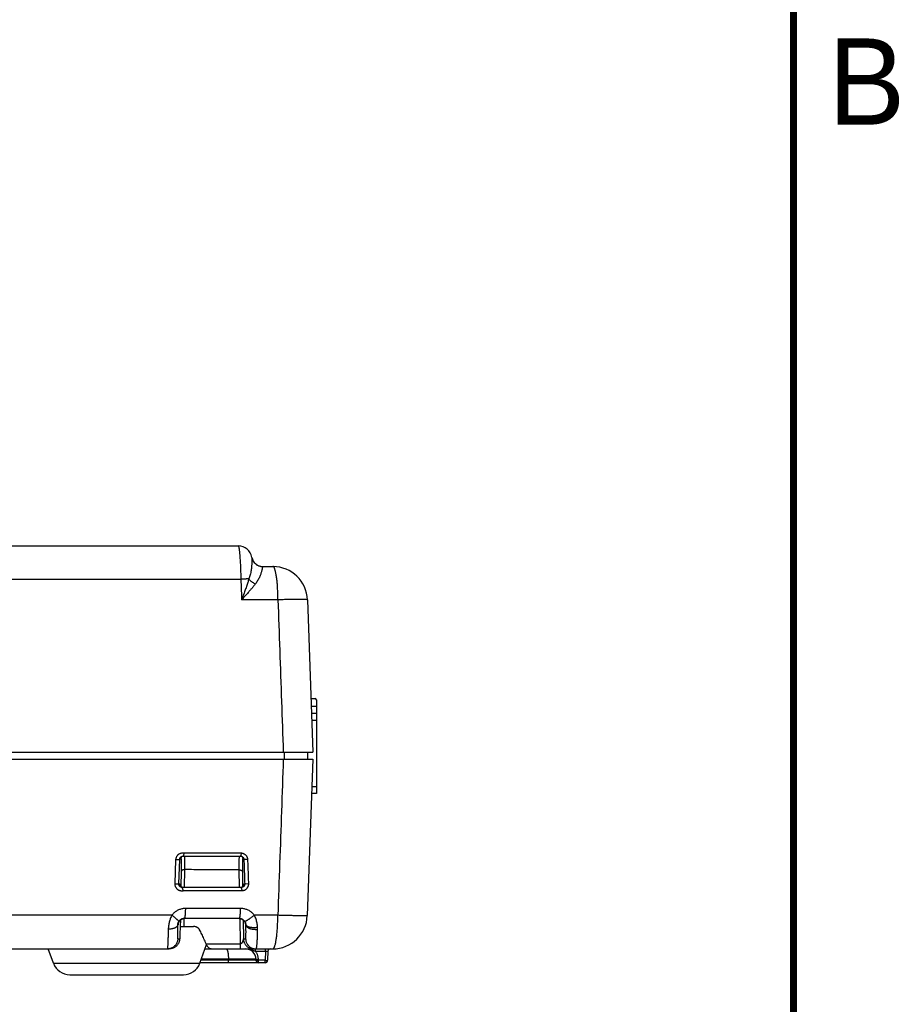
# Model space of a CAD drawing. Header units: inches. Extents: x 0 to 34, y 0 to 22.
# Tile 26 of 28: x 31.3 to 33.8, y 5.6 to 8.4. Entities that reach past the tile are written whole.
import ezdxf

# ---------------------------------------------------------------- set-up
doc = ezdxf.new("R2010")
doc.units = ezdxf.units.IN
doc.header["$LTSCALE"] = 1.87
doc.header["$MEASUREMENT"] = 0
doc.layers.get('0').update_dxf_attribs({"linetype": 'CONTINUOUS'})
doc.styles.get("Standard").update_dxf_attribs({"font": 'txt', "width": 0.8})

msp = doc.modelspace()

# ---------------------------------------------------------------- linework, layer by layer
at = {"color": 7, "linetype": 'CONTINUOUS'}
for p, q in [((28.6435, 6.9141), (31.8921, 6.9141)), ((31.9631, 6.8541), (31.9924, 6.8541)), ((28.636, 6.8176), (31.8996, 6.8176)), ((32.0071, 6.7576), (31.9017, 6.7576)), ((32.0924, 6.7576), (32.1078, 6.3161)), ((32.1024, 6.4717), (32.1144, 6.4717)), ((32.1183, 6.4481), (32.1032, 6.4481)), ((32.1183, 6.4677), (32.1183, 6.1961)), ((32.1183, 6.4284), (32.1039, 6.4284)), ((32.1046, 6.4087), (32.1183, 6.4087)), ((30.5379, 6.3161), (32.1078, 6.3161)), ((32.0246, 6.3161), (32.0246, 6.2961)), ((32.0928, 6.3161), (32.0928, 6.2961)), ((30.5048, 6.2961), (32.1078, 6.2961)), ((32.1078, 6.2961), (32.092, 5.8426)), ((32.1183, 6.1961), (32.1043, 6.1961)), ((32.1183, 6.2158), (32.105, 6.2158)), ((31.7356, 6.0241), (31.7325, 6.015)), ((31.7356, 6.0241), (31.9019, 6.0241)), ((31.9019, 6.0241), (31.8984, 6.015)), ((31.7092, 5.9342), (31.7116, 6.005)), ((31.7116, 6.005), (31.7224, 6.0053)), ((31.72, 5.9344), (31.7224, 6.0053)), ((31.7264, 6.0091), (31.7224, 6.0053)), ((31.7325, 6.015), (31.8984, 6.015)), ((31.9083, 6.0054), (31.9052, 6.0084)), ((31.9191, 6.005), (31.9083, 6.0054)), ((31.7268, 5.9261), (31.7275, 5.9711)), ((31.7367, 5.9241), (31.7374, 5.9758)), ((31.8942, 5.9751), (31.8949, 5.9241)), ((31.9041, 5.9704), (31.9048, 5.9261)), ((31.7092, 5.9342), (31.72, 5.9344)), ((31.72, 5.9344), (31.7232, 5.9344)), ((31.7232, 5.9344), (31.7232, 5.9338)), ((31.7232, 5.9339), (31.7232, 5.9344)), ((31.9084, 5.9344), (31.9107, 5.9344)), ((31.9084, 5.9344), (31.9084, 5.9339)), ((31.9084, 5.9338), (31.9084, 5.9344)), ((31.9215, 5.9341), (31.9107, 5.9344)), ((31.9008, 5.9241), (31.73, 5.9241)), ((31.7331, 5.9141), (31.73, 5.9241)), ((31.9042, 5.9141), (31.7331, 5.9141)), ((31.9042, 5.9141), (31.9008, 5.9241)), ((31.8989, 5.8633), (31.7398, 5.8633)), ((31.6997, 5.8435), (31.2051, 5.8435)), ((31.7251, 5.8111), (31.7254, 5.8302)), ((31.735, 5.8111), (31.7354, 5.834)), ((31.8947, 5.8341), (31.7361, 5.8341)), ((31.8962, 5.834), (31.8973, 5.7611)), ((31.9062, 5.8302), (31.907, 5.775)), ((32.0066, 5.8435), (31.9386, 5.8435)), ((31.7172, 5.8148), (31.7161, 5.8148)), ((31.7242, 5.8111), (31.7627, 5.8111)), ((31.717, 5.775), (31.7224, 5.775)), ((31.907, 5.775), (31.9134, 5.775)), ((30.5108, 5.7461), (31.6917, 5.7461)), ((31.3569, 5.7043), (31.342, 5.7461)), ((31.7806, 5.7043), (31.8, 5.7584)), ((31.7956, 5.7461), (31.992, 5.7461)), ((31.7988, 5.7611), (31.8973, 5.7611)), ((31.8973, 5.7611), (31.8973, 5.7461)), ((31.9421, 5.7392), (31.9421, 5.7461)), ((31.9421, 5.7392), (31.9707, 5.7392)), ((31.9707, 5.7392), (31.9702, 5.713)), ((31.9707, 5.7392), (31.9707, 5.7461)), ((31.9777, 5.7392), (31.9772, 5.713)), ((31.9434, 5.713), (31.7838, 5.713)), ((31.9433, 5.7166), (31.7851, 5.7166)), ((31.8635, 5.7166), (31.8635, 5.713)), ((31.9434, 5.713), (31.9433, 5.7166)), ((31.9504, 5.713), (31.9503, 5.7166)), ((31.9702, 5.713), (31.9504, 5.713)), ((31.9504, 5.7061), (31.9504, 5.713)), ((31.9702, 5.7061), (31.9702, 5.713)), ((31.3569, 5.7043), (31.7806, 5.7043)), ((31.9702, 5.7061), (31.7813, 5.7061)), ((31.404, 5.6711), (31.7336, 5.6711))]:
    msp.add_line(p, q, dxfattribs=at)
at = {"color": 7, "linetype": 'CONTINUOUS', "const_width": 0.02}
msp.add_lwpolyline([(33.5, 0.5), (33.5, 21.5)], dxfattribs=at)
at = {"color": 7, "linetype": 'CONTINUOUS'}
for points in [[(31.718, 5.819), (31.718, 5.819), (31.718, 5.8191), (31.718, 5.8193), (31.7181, 5.8196), (31.7182, 5.8201), (31.7184, 5.8207), (31.7187, 5.8214), (31.7191, 5.8223), (31.7196, 5.8234), (31.7202, 5.8245), (31.721, 5.8257), (31.7219, 5.8269), (31.7229, 5.828), (31.7241, 5.8291), (31.7254, 5.8302), (31.7269, 5.8312), (31.7284, 5.8321), (31.7302, 5.8328), (31.732, 5.8334), (31.7339, 5.8338), (31.736, 5.8341)], [(31.8947, 5.8341), (31.8956, 5.8341), (31.8975, 5.8338), (31.8994, 5.8334), (31.9012, 5.8329), (31.9029, 5.8322), (31.9045, 5.8313), (31.9059, 5.8304), (31.9072, 5.8294), (31.9084, 5.8283), (31.9095, 5.8272), (31.9104, 5.826)], [(31.9104, 5.826), (31.9112, 5.8249), (31.9118, 5.8238), (31.9123, 5.8227), (31.9128, 5.8218), (31.9131, 5.821), (31.9133, 5.8203), (31.9134, 5.8198), (31.9135, 5.8194), (31.9136, 5.8192), (31.9136, 5.819), (31.9136, 5.819)]]:
    msp.add_lwpolyline(points, dxfattribs=at)
for centre, radius, start, end in [((31.8921, 6.8741), 0.04, 9.4072, 90.0001), ((31.9631, 6.8861), 0.032, 189.8326, 269.9999), ((31.9924, 6.7541), 0.1, 2, 90), ((32.1144, 6.4677), 0.00394, 0, 90), ((31.992, 5.8461), 0.1, 270, 358), ((31.9133, 5.7161), 0.03, 1, 90.0017), ((31.9847, 5.7391), 0.007, 90, 179), ((31.9504, 5.7131), 0.007, 181, 270), ((31.9702, 5.7131), 0.007, 270, 359), ((31.404, 5.7211), 0.05, 199.6538, 270), ((31.7336, 5.7211), 0.05, 270, 340.3462)]:
    msp.add_arc(centre, radius, start, end, dxfattribs=at)
for points, knots in [([(31.8921, 6.9141), (31.8923, 6.9141), (31.8927, 6.9136), (31.8931, 6.9126), (31.8935, 6.911), (31.894, 6.9087), (31.8945, 6.9058), (31.8949, 6.9023), (31.8954, 6.8983), (31.8958, 6.8937), (31.8963, 6.8886), (31.8967, 6.883), (31.8971, 6.877), (31.8975, 6.8705), (31.8979, 6.8637), (31.8983, 6.8565), (31.8986, 6.8491), (31.8989, 6.8414), (31.8991, 6.8336), (31.8994, 6.8256), (31.8995, 6.8203), (31.8996, 6.8176)], [0, 0, 0, 0, 0.005764, 0.016948, 0.034399, 0.058179, 0.088197, 0.124287, 0.166238, 0.213795, 0.266673, 0.324554, 0.387082, 0.453848, 0.524403, 0.598275, 0.674982, 0.754028, 0.834898, 0.917068, 1, 1, 1, 1]), ([(31.9315, 6.8806), (31.9316, 6.8804), (31.9316, 6.8799), (31.9316, 6.8787), (31.9316, 6.877), (31.9316, 6.8746), (31.9316, 6.8717), (31.9315, 6.8681), (31.9313, 6.864), (31.9311, 6.8593), (31.9306, 6.8541), (31.93, 6.8485), (31.9292, 6.8425), (31.9281, 6.8363), (31.9266, 6.8301), (31.9249, 6.8239), (31.9235, 6.82), (31.9228, 6.818)], [0, 0, 0, 0, 0.008787, 0.026891, 0.054388, 0.091349, 0.137856, 0.193864, 0.259109, 0.333193, 0.415491, 0.504994, 0.600486, 0.700056, 0.801452, 0.902374, 1, 1, 1, 1]), ([(31.9315, 6.8806), (31.9317, 6.8795), (31.9322, 6.8773), (31.9333, 6.874), (31.9348, 6.8709), (31.9365, 6.8679), (31.9386, 6.8652), (31.941, 6.8627), (31.9436, 6.8604), (31.9464, 6.8585), (31.9495, 6.8569), (31.9527, 6.8556), (31.956, 6.8546), (31.9594, 6.8541), (31.9617, 6.8539), (31.9628, 6.8539)], [0, 0, 0, 0, 0.076839, 0.153702, 0.230574, 0.307457, 0.384352, 0.461261, 0.538185, 0.615123, 0.692076, 0.769043, 0.846022, 0.92301, 1, 1, 1, 1]), ([(31.9628, 6.8539), (31.9627, 6.8537), (31.9625, 6.8529), (31.9621, 6.8516), (31.9617, 6.8496), (31.9612, 6.8471), (31.9605, 6.844), (31.9596, 6.8404), (31.9585, 6.8365), (31.9571, 6.8322), (31.9554, 6.8276), (31.9534, 6.8229), (31.951, 6.818), (31.9483, 6.8131), (31.9452, 6.8083), (31.943, 6.8052), (31.9418, 6.8036)], [0, 0, 0, 0, 0.015002, 0.040905, 0.077682, 0.125032, 0.182327, 0.248777, 0.323539, 0.405785, 0.494697, 0.589255, 0.688237, 0.79043, 0.894676, 1, 1, 1, 1]), ([(31.9631, 6.8541), (31.963, 6.8541), (31.963, 6.8541), (31.9629, 6.854), (31.9628, 6.8539), (31.9628, 6.8539)], [0, 0, 0, 0, 0.288947, 0.607368, 1, 1, 1, 1]), ([(32.0071, 6.7576), (32.007, 6.7602), (32.007, 6.7654), (32.0068, 6.7732), (32.0065, 6.7809), (32.0062, 6.7883), (32.0058, 6.7956), (32.0053, 6.8026), (32.0047, 6.8093), (32.004, 6.8158), (32.0032, 6.822), (32.0024, 6.8277), (32.0014, 6.833), (32.0005, 6.8378), (31.9994, 6.842), (31.9984, 6.8456), (31.9973, 6.8486), (31.9962, 6.8509), (31.995, 6.8527), (31.9938, 6.8538), (31.9929, 6.8541), (31.9924, 6.8541)], [0, 0, 0, 0, 0.078912, 0.157341, 0.234597, 0.30996, 0.382899, 0.453427, 0.521558, 0.58718, 0.649871, 0.708782, 0.763095, 0.812133, 0.85553, 0.893173, 0.925015, 0.951104, 0.971679, 0.987415, 1, 1, 1, 1]), ([(31.9228, 6.818), (31.9218, 6.818), (31.9199, 6.818), (31.9169, 6.818), (31.9138, 6.8179), (31.9104, 6.8179), (31.9069, 6.8178), (31.9033, 6.8177), (31.9008, 6.8176), (31.8996, 6.8176)], [0, 0, 0, 0, 0.118957, 0.247961, 0.38581, 0.531275, 0.683055, 0.839796, 1, 1, 1, 1]), ([(31.8996, 6.8176), (31.8998, 6.8109), (31.9003, 6.7976), (31.901, 6.7776), (31.9014, 6.7642), (31.9017, 6.7576)], [0, 0, 0, 0, 0.333316, 0.666649, 1, 1, 1, 1]), ([(31.9228, 6.818), (31.9217, 6.8145), (31.9194, 6.8071), (31.9155, 6.7956), (31.9112, 6.7834), (31.9066, 6.7706), (31.9033, 6.762), (31.9017, 6.7576)], [0, 0, 0, 0, 0.173376, 0.362781, 0.566184, 0.7801, 1, 1, 1, 1]), ([(31.9418, 6.8036), (31.94, 6.8014), (31.9364, 6.7968), (31.9304, 6.7897), (31.9239, 6.7822), (31.9168, 6.7742), (31.9094, 6.766), (31.9043, 6.7604), (31.9017, 6.7576)], [0, 0, 0, 0, 0.138021, 0.289893, 0.454188, 0.629184, 0.812106, 1, 1, 1, 1]), ([(31.9228, 6.818), (31.9234, 6.8173), (31.9246, 6.8159), (31.9266, 6.8139), (31.9288, 6.812), (31.9312, 6.8101), (31.9337, 6.8083), (31.9363, 6.8066), (31.939, 6.8051), (31.9409, 6.8041), (31.9418, 6.8037)], [0, 0, 0, 0, 0.113902, 0.232635, 0.355417, 0.481437, 0.609823, 0.739664, 0.870022, 1, 1, 1, 1]), ([(32.0924, 6.7576), (32.0924, 6.7577), (32.0918, 6.7579), (32.091, 6.7581), (32.0893, 6.7582), (32.0872, 6.7584), (32.0844, 6.7585), (32.0811, 6.7586), (32.0772, 6.7587), (32.0728, 6.7587), (32.0679, 6.7587), (32.0625, 6.7587), (32.0567, 6.7586), (32.0505, 6.7586), (32.0439, 6.7585), (32.037, 6.7583), (32.0298, 6.7582), (32.0224, 6.758), (32.0148, 6.7578), (32.0096, 6.7577), (32.0071, 6.7576)], [0, 0, 0, 0, 0.004593, 0.015879, 0.034244, 0.059651, 0.091969, 0.13101, 0.176537, 0.228269, 0.285887, 0.349033, 0.417315, 0.490306, 0.567553, 0.648574, 0.732863, 0.819894, 0.909126, 1, 1, 1, 1]), ([(32.0071, 6.7576), (32.0088, 6.7086), (32.0122, 6.6105), (32.0174, 6.4633), (32.0209, 6.3652), (32.0226, 6.3161)], [0, 0, 0, 0, 0.333049, 0.666382, 1, 1, 1, 1]), ([(32.0226, 6.2961), (32.0208, 6.2458), (32.0173, 6.1452), (32.0119, 5.9943), (32.0084, 5.8937), (32.0066, 5.8435)], [0, 0, 0, 0, 0.333531, 0.666865, 1, 1, 1, 1]), ([(31.7116, 6.005), (31.7116, 6.0059), (31.7118, 6.0075), (31.7124, 6.01), (31.7132, 6.0123), (31.7144, 6.0146), (31.7158, 6.0166), (31.7174, 6.0185), (31.7193, 6.0202), (31.7213, 6.0216), (31.7235, 6.0227), (31.7258, 6.0236), (31.7282, 6.0242), (31.7307, 6.0245), (31.7332, 6.0245), (31.7348, 6.0243), (31.7356, 6.0241)], [0, 0, 0, 0, 0.071953, 0.144127, 0.215959, 0.287928, 0.35985, 0.431278, 0.502768, 0.573978, 0.644718, 0.715657, 0.786501, 0.85728, 0.928572, 1, 1, 1, 1]), ([(31.9019, 6.0241), (31.9027, 6.024), (31.9043, 6.0236), (31.9065, 6.0229), (31.9086, 6.022), (31.9106, 6.0208), (31.9124, 6.0194), (31.9141, 6.0177), (31.9155, 6.0159), (31.9167, 6.0138), (31.9177, 6.0117), (31.9185, 6.0095), (31.919, 6.0072), (31.9191, 6.0057), (31.9191, 6.005)], [0, 0, 0, 0, 0.08752, 0.171405, 0.253215, 0.33458, 0.417154, 0.501183, 0.585815, 0.669951, 0.754096, 0.838171, 0.920558, 1, 1, 1, 1]), ([(31.7224, 6.0053), (31.7224, 6.0057), (31.7225, 6.0066), (31.7228, 6.008), (31.7234, 6.0093), (31.7241, 6.0105), (31.7248, 6.0114), (31.7253, 6.012), (31.7255, 6.0121)], [0, 0, 0, 0, 0.178699, 0.358247, 0.538404, 0.719562, 0.901011, 1, 1, 1, 1]), ([(31.7255, 6.0121), (31.7256, 6.0123), (31.7261, 6.0128), (31.7271, 6.0134), (31.7283, 6.0141), (31.7297, 6.0146), (31.7311, 6.0149), (31.732, 6.015), (31.7325, 6.015)], [0, 0, 0, 0, 0.083292, 0.26584, 0.449873, 0.633382, 0.817272, 1, 1, 1, 1]), ([(31.7277, 6.0138), (31.7276, 6.0136), (31.7273, 6.0129), (31.7268, 6.0119), (31.7265, 6.0105), (31.7264, 6.0096), (31.7264, 6.0091)], [0, 0, 0, 0, 0.144923, 0.429908, 0.714932, 1, 1, 1, 1]), ([(31.7275, 5.9711), (31.7275, 5.9729), (31.7275, 5.9763), (31.7276, 5.9813), (31.7276, 5.986), (31.7276, 5.9903), (31.7275, 5.9943), (31.7275, 5.9978), (31.7274, 6.0009), (31.7273, 6.0035), (31.7272, 6.0057), (31.7271, 6.0073), (31.7268, 6.0083), (31.7268, 6.009), (31.7264, 6.0092), (31.7264, 6.0091)], [0, 0, 0, 0, 0.137752, 0.268851, 0.392011, 0.506126, 0.610129, 0.703039, 0.784096, 0.852643, 0.908106, 0.950185, 0.978807, 0.994237, 1, 1, 1, 1]), ([(31.7374, 5.9758), (31.7375, 5.9778), (31.7375, 5.9817), (31.7376, 5.9874), (31.7376, 5.9927), (31.7376, 5.9976), (31.7376, 6.0021), (31.7375, 6.006), (31.7374, 6.0095), (31.7373, 6.0124), (31.7372, 6.0142), (31.7372, 6.015)], [0, 0, 0, 0, 0.154192, 0.299729, 0.43558, 0.560822, 0.674602, 0.776143, 0.864739, 0.939776, 1, 1, 1, 1]), ([(31.8945, 6.015), (31.8945, 6.0147), (31.8945, 6.0137), (31.8943, 6.0117), (31.8942, 6.0088), (31.8942, 6.0053), (31.8941, 6.0014), (31.8941, 5.9969), (31.894, 5.992), (31.8941, 5.9867), (31.8941, 5.981), (31.8941, 5.9771), (31.8942, 5.9751)], [0, 0, 0, 0, 0.016976, 0.076838, 0.150519, 0.237525, 0.337252, 0.449011, 0.572041, 0.705503, 0.848492, 1, 1, 1, 1]), ([(31.8984, 6.015), (31.8989, 6.015), (31.8998, 6.0149), (31.9012, 6.0146), (31.9025, 6.0141), (31.9037, 6.0135), (31.9046, 6.0128), (31.9052, 6.0123), (31.9053, 6.0122)], [0, 0, 0, 0, 0.182781, 0.364823, 0.546655, 0.728549, 0.912631, 1, 1, 1, 1]), ([(31.9036, 6.0135), (31.9038, 6.0132), (31.9041, 6.0126), (31.9044, 6.012), (31.9045, 6.0118)], [0, 0, 0, 0, 0.670527, 1, 1, 1, 1]), ([(31.9052, 6.0084), (31.9052, 6.0084), (31.9048, 6.0083), (31.9048, 6.0076), (31.9045, 6.0066), (31.9045, 6.0049), (31.9043, 6.0028), (31.9042, 6.0002), (31.9041, 5.9971), (31.9041, 5.9936), (31.904, 5.9896), (31.904, 5.9853), (31.904, 5.9806), (31.9041, 5.9756), (31.9041, 5.9722), (31.9041, 5.9704)], [0, 0, 0, 0, 0.005755, 0.021139, 0.049716, 0.091754, 0.147185, 0.215708, 0.296752, 0.38966, 0.493675, 0.607817, 0.731018, 0.862175, 1, 1, 1, 1]), ([(31.9045, 6.0118), (31.9046, 6.0116), (31.9048, 6.0109), (31.9051, 6.0098), (31.9052, 6.0088), (31.9052, 6.0084)], [0, 0, 0, 0, 0.215424, 0.607674, 1, 1, 1, 1]), ([(31.9053, 6.0122), (31.9055, 6.012), (31.906, 6.0115), (31.9067, 6.0106), (31.9074, 6.0093), (31.9079, 6.008), (31.9082, 6.0067), (31.9083, 6.0058), (31.9083, 6.0054)], [0, 0, 0, 0, 0.097403, 0.280678, 0.462433, 0.644832, 0.824687, 1, 1, 1, 1]), ([(31.9083, 6.0054), (31.9086, 5.9975), (31.9091, 5.9817), (31.9099, 5.9581), (31.9105, 5.9423), (31.9107, 5.9344)], [0, 0, 0, 0, 0.333325, 0.666658, 1, 1, 1, 1]), ([(31.9191, 6.005), (31.9194, 5.9971), (31.9199, 5.9813), (31.9207, 5.9577), (31.9213, 5.9419), (31.9215, 5.9341)], [0, 0, 0, 0, 0.333325, 0.666658, 1, 1, 1, 1]), ([(31.7374, 5.9758), (31.737, 5.9758), (31.7361, 5.9758), (31.7347, 5.9756), (31.7334, 5.9754), (31.7322, 5.9751), (31.7311, 5.9747), (31.7301, 5.9743), (31.7292, 5.9738), (31.7285, 5.9732), (31.728, 5.9725), (31.7276, 5.9719), (31.7275, 5.9714), (31.7275, 5.9711)], [0, 0, 0, 0, 0.116736, 0.231714, 0.343326, 0.450081, 0.550678, 0.644078, 0.729601, 0.807058, 0.876912, 0.940471, 1, 1, 1, 1]), ([(31.8942, 5.9751), (31.8768, 5.9752), (31.842, 5.9753), (31.7897, 5.9756), (31.7549, 5.9757), (31.7374, 5.9758)], [0, 0, 0, 0, 0.333041, 0.666378, 1, 1, 1, 1]), ([(31.8942, 5.9751), (31.8946, 5.9751), (31.8955, 5.9751), (31.8969, 5.9749), (31.8982, 5.9747), (31.8994, 5.9744), (31.9005, 5.974), (31.9015, 5.9736), (31.9024, 5.973), (31.9031, 5.9725), (31.9036, 5.9718), (31.904, 5.9711), (31.9041, 5.9707), (31.9041, 5.9704)], [0, 0, 0, 0, 0.116736, 0.231714, 0.343326, 0.450081, 0.550678, 0.644078, 0.729601, 0.807058, 0.876912, 0.940471, 1, 1, 1, 1]), ([(31.73, 5.9241), (31.7295, 5.9241), (31.7286, 5.9242), (31.7271, 5.9245), (31.7257, 5.925), (31.7244, 5.9257), (31.7233, 5.9266), (31.7222, 5.9277), (31.7214, 5.9289), (31.7207, 5.9302), (31.7203, 5.9316), (31.72, 5.933), (31.72, 5.934), (31.72, 5.9344)], [0, 0, 0, 0, 0.09153, 0.183624, 0.275413, 0.367492, 0.458838, 0.549911, 0.64049, 0.730986, 0.820992, 0.910694, 1, 1, 1, 1]), ([(31.9107, 5.9344), (31.9108, 5.934), (31.9107, 5.933), (31.9104, 5.9315), (31.91, 5.9301), (31.9093, 5.9288), (31.9084, 5.9277), (31.9074, 5.9266), (31.9063, 5.9257), (31.905, 5.925), (31.9036, 5.9245), (31.9022, 5.9242), (31.9013, 5.9241), (31.9008, 5.9241)], [0, 0, 0, 0, 0.091019, 0.182564, 0.273663, 0.365108, 0.456455, 0.546909, 0.63765, 0.728329, 0.818483, 0.909189, 1, 1, 1, 1]), ([(31.7331, 5.9141), (31.7323, 5.9139), (31.7307, 5.9137), (31.7283, 5.9137), (31.726, 5.9139), (31.7237, 5.9144), (31.7214, 5.9152), (31.7193, 5.9163), (31.7173, 5.9176), (31.7155, 5.9191), (31.7138, 5.9209), (31.7124, 5.9228), (31.7112, 5.9249), (31.7103, 5.9271), (31.7096, 5.9294), (31.7092, 5.9318), (31.7092, 5.9334), (31.7092, 5.9342)], [0, 0, 0, 0, 0.066986, 0.133665, 0.199741, 0.265616, 0.331637, 0.397497, 0.463545, 0.53012, 0.596764, 0.663577, 0.730841, 0.798025, 0.865228, 0.93274, 1, 1, 1, 1]), ([(31.7299, 5.9245), (31.7295, 5.9246), (31.7286, 5.9249), (31.7273, 5.9256), (31.7261, 5.9266), (31.725, 5.9278), (31.7241, 5.9292), (31.7235, 5.9308), (31.7232, 5.9324), (31.7231, 5.9335), (31.7232, 5.9339)], [0, 0, 0, 0, 0.1117, 0.227475, 0.348951, 0.476439, 0.61045, 0.749303, 0.892549, 1, 1, 1, 1]), ([(31.7326, 5.9241), (31.7321, 5.9241), (31.7313, 5.9241), (31.7305, 5.9243), (31.7301, 5.9244)], [0, 0, 0, 0, 0.528987, 1, 1, 1, 1]), ([(31.9084, 5.9339), (31.9084, 5.9335), (31.9084, 5.9324), (31.9081, 5.9308), (31.9075, 5.9292), (31.9066, 5.9278), (31.9055, 5.9266), (31.9043, 5.9256), (31.903, 5.9249), (31.9017, 5.9244), (31.9008, 5.9242), (31.9003, 5.9242)], [0, 0, 0, 0, 0.096941, 0.226175, 0.351447, 0.47235, 0.587367, 0.696961, 0.801412, 0.902186, 1, 1, 1, 1]), ([(31.9215, 5.9341), (31.9215, 5.9333), (31.9214, 5.9317), (31.921, 5.9293), (31.9203, 5.927), (31.9193, 5.9247), (31.918, 5.9226), (31.9165, 5.9207), (31.9148, 5.919), (31.9129, 5.9175), (31.9109, 5.9162), (31.9088, 5.9153), (31.9065, 5.9145), (31.905, 5.9142), (31.9042, 5.9141)], [0, 0, 0, 0, 0.082068, 0.165871, 0.250647, 0.336183, 0.421658, 0.505798, 0.588852, 0.671173, 0.75269, 0.834308, 0.916774, 1, 1, 1, 1]), ([(31.7398, 5.8633), (31.7383, 5.8633), (31.7352, 5.8632), (31.7306, 5.8625), (31.726, 5.8615), (31.7216, 5.86), (31.7173, 5.8581), (31.7132, 5.8559), (31.7094, 5.8532), (31.7058, 5.8503), (31.7026, 5.847), (31.7006, 5.8447), (31.6997, 5.8435)], [0, 0, 0, 0, 0.100153, 0.200695, 0.30135, 0.401841, 0.502097, 0.602194, 0.702042, 0.801676, 0.90108, 1, 1, 1, 1]), ([(31.7361, 5.8341), (31.7363, 5.8341), (31.7366, 5.8343), (31.737, 5.8349), (31.7374, 5.8358), (31.7377, 5.8371), (31.7381, 5.8386), (31.7384, 5.8405), (31.7387, 5.8427), (31.739, 5.8451), (31.7392, 5.8478), (31.7394, 5.8506), (31.7396, 5.8536), (31.7397, 5.8568), (31.7398, 5.86), (31.7398, 5.8622), (31.7398, 5.8633)], [0, 0, 0, 0, 0.014979, 0.037676, 0.070578, 0.114158, 0.168244, 0.232363, 0.305844, 0.387865, 0.477481, 0.57364, 0.675205, 0.780968, 0.889666, 1, 1, 1, 1]), ([(31.8952, 5.8343), (31.8954, 5.8344), (31.8957, 5.8349), (31.8961, 5.8358), (31.8965, 5.8371), (31.8969, 5.8386), (31.8973, 5.8405), (31.8976, 5.8427), (31.8979, 5.8451), (31.8982, 5.8478), (31.8984, 5.8506), (31.8986, 5.8536), (31.8987, 5.8568), (31.8988, 5.86), (31.8989, 5.8622), (31.8989, 5.8633)], [0, 0, 0, 0, 0.023883, 0.05779, 0.102324, 0.157378, 0.222506, 0.297051, 0.380194, 0.470987, 0.568376, 0.671214, 0.778286, 0.888318, 1, 1, 1, 1]), ([(31.9386, 5.8435), (31.9378, 5.8447), (31.9358, 5.847), (31.9326, 5.8502), (31.9291, 5.8532), (31.9253, 5.8558), (31.9211, 5.8581), (31.9168, 5.86), (31.9124, 5.8615), (31.9079, 5.8626), (31.9034, 5.8632), (31.9003, 5.8633), (31.8989, 5.8633)], [0, 0, 0, 0, 0.09659, 0.195304, 0.295664, 0.397167, 0.499281, 0.601461, 0.703157, 0.80382, 0.902927, 1, 1, 1, 1]), ([(31.6997, 5.8435), (31.6989, 5.8419), (31.6973, 5.8388), (31.6953, 5.8339), (31.6936, 5.8289), (31.6922, 5.8238), (31.6911, 5.8186), (31.6902, 5.8134), (31.6896, 5.8081), (31.6894, 5.8046), (31.6894, 5.8029)], [0, 0, 0, 0, 0.123422, 0.247829, 0.373167, 0.499079, 0.625132, 0.750959, 0.876123, 1, 1, 1, 1]), ([(31.72, 5.8262), (31.72, 5.8263), (31.7198, 5.8266), (31.7194, 5.8271), (31.7187, 5.8278), (31.7177, 5.8287), (31.7165, 5.8298), (31.715, 5.8311), (31.7134, 5.8325), (31.7114, 5.8341), (31.7094, 5.8358), (31.7071, 5.8377), (31.7047, 5.8396), (31.7022, 5.8415), (31.7005, 5.8428), (31.6997, 5.8435)], [0, 0, 0, 0, 0.012067, 0.036562, 0.073893, 0.123777, 0.185674, 0.258869, 0.342497, 0.435557, 0.536934, 0.645408, 0.759671, 0.878346, 1, 1, 1, 1]), ([(31.72, 5.8262), (31.7197, 5.8258), (31.7192, 5.8251), (31.7185, 5.824), (31.7179, 5.8228), (31.7173, 5.8215), (31.7169, 5.8202), (31.7165, 5.8188), (31.7163, 5.8174), (31.7161, 5.8161), (31.7161, 5.8152), (31.7161, 5.8148)], [0, 0, 0, 0, 0.105471, 0.213579, 0.324766, 0.438647, 0.55423, 0.670102, 0.784116, 0.894629, 1, 1, 1, 1]), ([(31.7209, 5.8256), (31.7205, 5.825), (31.7197, 5.8238), (31.7187, 5.8217), (31.7179, 5.8195), (31.7174, 5.8171), (31.7173, 5.8156), (31.7172, 5.8148)], [0, 0, 0, 0, 0.181969, 0.386464, 0.59097, 0.795483, 1, 1, 1, 1]), ([(31.7361, 5.8341), (31.7353, 5.8341), (31.7337, 5.834), (31.7314, 5.8336), (31.7291, 5.8329), (31.7269, 5.832), (31.7249, 5.8308), (31.7231, 5.8294), (31.7214, 5.8279), (31.7204, 5.8268), (31.72, 5.8262)], [0, 0, 0, 0, 0.129133, 0.257434, 0.384648, 0.510566, 0.635074, 0.758116, 0.879736, 1, 1, 1, 1]), ([(31.7361, 5.8341), (31.7357, 5.834), (31.7345, 5.8339), (31.7325, 5.8336), (31.7303, 5.8329), (31.7281, 5.8319), (31.7261, 5.8307), (31.7242, 5.8293), (31.7225, 5.8277), (31.7215, 5.8264), (31.721, 5.8258)], [0, 0, 0, 0, 0.070777, 0.203502, 0.336231, 0.468967, 0.601711, 0.734464, 0.867227, 1, 1, 1, 1]), ([(31.8947, 5.8341), (31.8954, 5.8341), (31.8969, 5.834), (31.8992, 5.8336), (31.9015, 5.8328), (31.9037, 5.8318), (31.9057, 5.8306), (31.9076, 5.8291), (31.9094, 5.8274), (31.9109, 5.8255), (31.9121, 5.8234), (31.9131, 5.8212), (31.9138, 5.8189), (31.9141, 5.8173), (31.9142, 5.8165)], [0, 0, 0, 0, 0.071284, 0.155694, 0.240109, 0.32453, 0.408955, 0.493386, 0.57782, 0.662258, 0.746696, 0.831134, 0.91557, 1, 1, 1, 1]), ([(31.9105, 5.8262), (31.9101, 5.8268), (31.9091, 5.8279), (31.9074, 5.8295), (31.9056, 5.8309), (31.9036, 5.832), (31.9015, 5.8329), (31.8993, 5.8336), (31.897, 5.834), (31.8955, 5.8341), (31.8947, 5.8341)], [0, 0, 0, 0, 0.124173, 0.248841, 0.373791, 0.498994, 0.624333, 0.749643, 0.874914, 1, 1, 1, 1]), ([(31.9105, 5.8262), (31.9106, 5.8261), (31.911, 5.826), (31.9118, 5.8262), (31.9127, 5.8265), (31.914, 5.827), (31.9154, 5.8278), (31.9171, 5.8287), (31.919, 5.8298), (31.9211, 5.8311), (31.9234, 5.8326), (31.9258, 5.8342), (31.9283, 5.8359), (31.9308, 5.8377), (31.9334, 5.8395), (31.936, 5.8415), (31.9378, 5.8428), (31.9386, 5.8435)], [0, 0, 0, 0, 0.013172, 0.034534, 0.06536, 0.105754, 0.155434, 0.213916, 0.280563, 0.354625, 0.435249, 0.521496, 0.612356, 0.706763, 0.803603, 0.901735, 1, 1, 1, 1]), ([(31.9136, 5.8198), (31.9135, 5.8203), (31.9131, 5.8214), (31.9124, 5.8231), (31.9116, 5.8247), (31.9109, 5.8257), (31.9105, 5.8262)], [0, 0, 0, 0, 0.241439, 0.489395, 0.74263, 1, 1, 1, 1]), ([(31.9479, 5.8091), (31.9478, 5.811), (31.9474, 5.8148), (31.9466, 5.8205), (31.9453, 5.8263), (31.9436, 5.8321), (31.9414, 5.8379), (31.9396, 5.8416), (31.9386, 5.8435)], [0, 0, 0, 0, 0.1586, 0.320777, 0.486231, 0.654762, 0.826119, 1, 1, 1, 1]), ([(31.992, 5.7461), (31.9924, 5.7461), (31.9934, 5.7464), (31.9945, 5.7475), (31.9957, 5.7492), (31.9968, 5.7515), (31.9979, 5.7544), (31.999, 5.7579), (32, 5.762), (32.0009, 5.7667), (32.0018, 5.7718), (32.0027, 5.7775), (32.0035, 5.7836), (32.0042, 5.7901), (32.0048, 5.797), (32.0053, 5.8043), (32.0058, 5.8118), (32.0061, 5.8195), (32.0064, 5.8274), (32.0066, 5.8354), (32.0066, 5.8408), (32.0066, 5.8435)], [0, 0, 0, 0, 0.012266, 0.027586, 0.047613, 0.073016, 0.104015, 0.140618, 0.182708, 0.230089, 0.282505, 0.339652, 0.401186, 0.466727, 0.535864, 0.608155, 0.683135, 0.760318, 0.839202, 0.919271, 1, 1, 1, 1]), ([(32.092, 5.8426), (32.092, 5.8425), (32.0913, 5.8424), (32.0905, 5.8423), (32.0887, 5.8422), (32.0864, 5.8421), (32.0835, 5.842), (32.0799, 5.842), (32.0757, 5.842), (32.071, 5.842), (32.0657, 5.8421), (32.0601, 5.8422), (32.0542, 5.8423), (32.0481, 5.8424), (32.0417, 5.8425), (32.0352, 5.8427), (32.0283, 5.8428), (32.0212, 5.843), (32.014, 5.8432), (32.0091, 5.8434), (32.0066, 5.8435)], [0, 0, 0, 0, 0.004473, 0.016438, 0.035978, 0.062995, 0.097398, 0.139116, 0.188101, 0.244138, 0.306228, 0.372898, 0.442444, 0.514033, 0.587919, 0.664676, 0.744965, 0.828326, 0.91369, 1, 1, 1, 1]), ([(31.6894, 5.8029), (31.6893, 5.8005), (31.6892, 5.7959), (31.689, 5.7892), (31.6888, 5.7829), (31.6886, 5.7769), (31.6884, 5.7714), (31.6882, 5.7663), (31.688, 5.7617), (31.6878, 5.7577), (31.6876, 5.7543), (31.6875, 5.7514), (31.6873, 5.7493), (31.6873, 5.7475), (31.6871, 5.7468), (31.6871, 5.7461), (31.687, 5.7461)], [0, 0, 0, 0, 0.12392, 0.2424, 0.354649, 0.459911, 0.557481, 0.646705, 0.726975, 0.797733, 0.858482, 0.908798, 0.94833, 0.976803, 0.994027, 1, 1, 1, 1]), ([(31.7161, 5.8148), (31.7161, 5.8143), (31.7158, 5.8133), (31.7151, 5.8119), (31.7141, 5.8106), (31.7127, 5.8093), (31.711, 5.8082), (31.7091, 5.8071), (31.7068, 5.8061), (31.7043, 5.8052), (31.7016, 5.8044), (31.6988, 5.8038), (31.6957, 5.8034), (31.6926, 5.803), (31.6905, 5.8029), (31.6894, 5.8029)], [0, 0, 0, 0, 0.046321, 0.095606, 0.149523, 0.209165, 0.27511, 0.347526, 0.426271, 0.51097, 0.601066, 0.695861, 0.79455, 0.896245, 1, 1, 1, 1]), ([(31.7161, 5.8148), (31.7161, 5.813), (31.716, 5.8096), (31.716, 5.8047), (31.7159, 5.7999), (31.7159, 5.7955), (31.7159, 5.7914), (31.716, 5.7877), (31.716, 5.7845), (31.7161, 5.7817), (31.7163, 5.7794), (31.7164, 5.7776), (31.7165, 5.7762), (31.7167, 5.7755), (31.7169, 5.775), (31.717, 5.775)], [0, 0, 0, 0, 0.130956, 0.256531, 0.375579, 0.486905, 0.589395, 0.682107, 0.764147, 0.834667, 0.893044, 0.93883, 0.97171, 0.991709, 1, 1, 1, 1]), ([(31.718, 5.8185), (31.718, 5.818), (31.7178, 5.817), (31.7176, 5.8158), (31.7175, 5.8152), (31.7173, 5.8148), (31.7172, 5.8148)], [0, 0, 0, 0, 0.429863, 0.738186, 0.925158, 1, 1, 1, 1]), ([(31.7234, 5.8016), (31.7233, 5.7987), (31.7231, 5.7928), (31.7228, 5.7839), (31.7225, 5.778), (31.7224, 5.775)], [0, 0, 0, 0, 0.331799, 0.665133, 1, 1, 1, 1]), ([(31.7242, 5.8111), (31.7242, 5.8111), (31.7241, 5.8109), (31.724, 5.8106), (31.724, 5.81), (31.7239, 5.8093), (31.7238, 5.8084), (31.7237, 5.8074), (31.7237, 5.8063), (31.7236, 5.8052), (31.7235, 5.804), (31.7235, 5.8028), (31.7235, 5.802), (31.7234, 5.8016)], [0, 0, 0, 0, 0.015474, 0.054025, 0.113142, 0.189817, 0.282513, 0.387917, 0.502293, 0.62386, 0.750509, 0.877307, 1, 1, 1, 1]), ([(31.7801, 5.8016), (31.7799, 5.8021), (31.7793, 5.803), (31.7782, 5.8044), (31.7768, 5.8058), (31.7751, 5.8071), (31.7732, 5.8083), (31.7711, 5.8093), (31.769, 5.8101), (31.7668, 5.8107), (31.7647, 5.811), (31.7634, 5.8111), (31.7627, 5.8111)], [0, 0, 0, 0, 0.075181, 0.161686, 0.257333, 0.360732, 0.46983, 0.582253, 0.69519, 0.804726, 0.907758, 1, 1, 1, 1]), ([(31.7988, 5.7611), (31.7968, 5.7659), (31.7928, 5.7751), (31.7866, 5.7887), (31.7823, 5.7974), (31.7801, 5.8016)], [0, 0, 0, 0, 0.346159, 0.679444, 1, 1, 1, 1]), ([(31.9134, 5.775), (31.9136, 5.775), (31.9137, 5.7755), (31.9139, 5.7762), (31.914, 5.7775), (31.9141, 5.7793), (31.9143, 5.7816), (31.9144, 5.7844), (31.9144, 5.7877), (31.9145, 5.7914), (31.9145, 5.7954), (31.9145, 5.7999), (31.9144, 5.8046), (31.9144, 5.8096), (31.9143, 5.8131), (31.9143, 5.8148)], [0, 0, 0, 0, 0.008192, 0.027977, 0.060557, 0.106001, 0.164037, 0.234259, 0.316084, 0.408703, 0.511248, 0.622788, 0.74222, 0.868349, 1, 1, 1, 1]), ([(31.9142, 5.8165), (31.9142, 5.8171), (31.914, 5.8182), (31.9138, 5.8192), (31.9136, 5.8198)], [0, 0, 0, 0, 0.493429, 1, 1, 1, 1]), ([(31.9143, 5.8148), (31.9142, 5.8149), (31.9141, 5.8154), (31.914, 5.8158), (31.9139, 5.8161)], [0, 0, 0, 0, 0.335014, 1, 1, 1, 1]), ([(31.9143, 5.8148), (31.9143, 5.815), (31.9143, 5.8154), (31.9143, 5.816), (31.9142, 5.8163), (31.9142, 5.8165)], [0, 0, 0, 0, 0.326501, 0.659999, 1, 1, 1, 1]), ([(31.9142, 5.8165), (31.9143, 5.8161), (31.9146, 5.8153), (31.9154, 5.8141), (31.9165, 5.813), (31.918, 5.812), (31.9197, 5.8112), (31.9218, 5.8104), (31.924, 5.8097), (31.9265, 5.8092), (31.9293, 5.8087), (31.9321, 5.8085), (31.9352, 5.8083), (31.9383, 5.8083), (31.9415, 5.8084), (31.9447, 5.8087), (31.9468, 5.8089), (31.9479, 5.8091)], [0, 0, 0, 0, 0.034922, 0.072725, 0.114964, 0.162587, 0.216043, 0.275419, 0.340539, 0.411031, 0.486376, 0.565945, 0.649017, 0.734809, 0.822484, 0.911175, 1, 1, 1, 1]), ([(31.9143, 5.8148), (31.9143, 5.8143), (31.9146, 5.8133), (31.9153, 5.8119), (31.9164, 5.8106), (31.9178, 5.8093), (31.9195, 5.8081), (31.9215, 5.807), (31.9238, 5.806), (31.9263, 5.8051), (31.929, 5.8043), (31.932, 5.8037), (31.935, 5.8032), (31.9382, 5.8029), (31.9415, 5.8027), (31.9448, 5.8027), (31.947, 5.8028), (31.9481, 5.8029)], [0, 0, 0, 0, 0.038432, 0.079325, 0.124055, 0.173524, 0.228206, 0.28823, 0.353472, 0.423606, 0.498158, 0.576537, 0.658062, 0.741983, 0.827502, 0.913789, 1, 1, 1, 1]), ([(31.9434, 5.7461), (31.9436, 5.7461), (31.9441, 5.7465), (31.9445, 5.7476), (31.945, 5.7492), (31.9455, 5.7514), (31.9459, 5.7543), (31.9463, 5.7577), (31.9466, 5.7617), (31.947, 5.7663), (31.9473, 5.7713), (31.9475, 5.7769), (31.9477, 5.7828), (31.9479, 5.7892), (31.948, 5.796), (31.9481, 5.8006), (31.9481, 5.8029)], [0, 0, 0, 0, 0.010817, 0.02987, 0.0591, 0.098821, 0.148963, 0.209285, 0.279434, 0.358966, 0.447361, 0.544037, 0.648355, 0.759624, 0.877101, 1, 1, 1, 1]), ([(31.9481, 5.8029), (31.9481, 5.8036), (31.9481, 5.805), (31.948, 5.807), (31.9479, 5.8084), (31.9479, 5.8091)], [0, 0, 0, 0, 0.329925, 0.663286, 1, 1, 1, 1]), ([(31.7224, 5.775), (31.7224, 5.7741), (31.7222, 5.7722), (31.7217, 5.7693), (31.7208, 5.7664), (31.7197, 5.7635), (31.7182, 5.7608), (31.7163, 5.7581), (31.7141, 5.7555), (31.7116, 5.7532), (31.7088, 5.7511), (31.7056, 5.7493), (31.7023, 5.7479), (31.6988, 5.7468), (31.6953, 5.7462), (31.6929, 5.7461), (31.6917, 5.7461)], [0, 0, 0, 0, 0.060862, 0.123886, 0.188623, 0.25461, 0.322522, 0.392494, 0.464288, 0.538031, 0.613869, 0.690882, 0.768255, 0.84612, 0.923701, 1, 1, 1, 1]), ([(31.717, 5.775), (31.7169, 5.7739), (31.7167, 5.7718), (31.7161, 5.7685), (31.7151, 5.7654), (31.7137, 5.7624), (31.7121, 5.7595), (31.7101, 5.7569), (31.7079, 5.7545), (31.7054, 5.7523), (31.7027, 5.7504), (31.6998, 5.7489), (31.6967, 5.7476), (31.694, 5.7469), (31.6923, 5.7466), (31.6917, 5.7465)], [0, 0, 0, 0, 0.079525, 0.159049, 0.238571, 0.31809, 0.397605, 0.477116, 0.556622, 0.636122, 0.715617, 0.795107, 0.874593, 0.954076, 1, 1, 1, 1]), ([(31.8973, 5.7611), (31.8975, 5.7611), (31.898, 5.7611), (31.8987, 5.7612), (31.8995, 5.7614), (31.9002, 5.7616), (31.901, 5.762), (31.9018, 5.7625), (31.9025, 5.7631), (31.9033, 5.7639), (31.904, 5.7647), (31.9046, 5.7657), (31.9052, 5.7669), (31.9058, 5.7681), (31.9063, 5.7696), (31.9067, 5.7712), (31.9069, 5.7731), (31.907, 5.7744), (31.907, 5.775)], [0, 0, 0, 0, 0.035966, 0.074007, 0.114534, 0.157604, 0.203466, 0.25219, 0.303853, 0.358819, 0.417586, 0.480748, 0.54899, 0.623109, 0.704025, 0.792843, 0.890917, 1, 1, 1, 1]), ([(31.907, 5.775), (31.9071, 5.7739), (31.9073, 5.7718), (31.9079, 5.7685), (31.9089, 5.7654), (31.9103, 5.7624), (31.9119, 5.7595), (31.9139, 5.7569), (31.9161, 5.7545), (31.9186, 5.7523), (31.9213, 5.7504), (31.9242, 5.7489), (31.9273, 5.7476), (31.9305, 5.7468), (31.9337, 5.7462), (31.9359, 5.7461), (31.937, 5.7461)], [0, 0, 0, 0, 0.071451, 0.1429, 0.214347, 0.28579, 0.35723, 0.428665, 0.500096, 0.571522, 0.642943, 0.71436, 0.785774, 0.857184, 0.928593, 1, 1, 1, 1]), ([(31.9134, 5.775), (31.9135, 5.7739), (31.9137, 5.7718), (31.9143, 5.7685), (31.9153, 5.7654), (31.9167, 5.7624), (31.9183, 5.7595), (31.9203, 5.7569), (31.9225, 5.7545), (31.925, 5.7523), (31.9277, 5.7504), (31.9306, 5.7489), (31.9337, 5.7476), (31.9369, 5.7468), (31.9401, 5.7462), (31.9423, 5.7461), (31.9434, 5.7461)], [0, 0, 0, 0, 0.071448, 0.142896, 0.214342, 0.285786, 0.357226, 0.428662, 0.500093, 0.571519, 0.642941, 0.714359, 0.785772, 0.857183, 0.928592, 1, 1, 1, 1]), ([(31.6917, 5.7465), (31.6912, 5.7464), (31.6897, 5.7462), (31.6881, 5.7461), (31.687, 5.7461)], [0, 0, 0, 0, 0.296863, 1, 1, 1, 1]), ([(31.8136, 5.7461), (31.8131, 5.7461), (31.812, 5.7462), (31.8104, 5.7467), (31.8088, 5.7476), (31.8072, 5.7488), (31.8056, 5.7503), (31.804, 5.752), (31.8025, 5.754), (31.8011, 5.7562), (31.7999, 5.7586), (31.7991, 5.7603), (31.7988, 5.7611)], [0, 0, 0, 0, 0.068473, 0.143352, 0.225783, 0.316264, 0.415379, 0.522206, 0.635297, 0.754023, 0.876438, 1, 1, 1, 1]), ([(31.8573, 5.7461), (31.8576, 5.7461), (31.8581, 5.7459), (31.8588, 5.7453), (31.8594, 5.7444), (31.8601, 5.7431), (31.8606, 5.7415), (31.8612, 5.7396), (31.8617, 5.7374), (31.8622, 5.735), (31.8626, 5.7323), (31.8629, 5.7294), (31.8632, 5.7263), (31.8634, 5.7232), (31.8635, 5.7199), (31.8635, 5.7177), (31.8635, 5.7166)], [0, 0, 0, 0, 0.022845, 0.050946, 0.087171, 0.132601, 0.187443, 0.251454, 0.324116, 0.404716, 0.492398, 0.586185, 0.685008, 0.787724, 0.893134, 1, 1, 1, 1]), ([(31.9133, 5.7461), (31.915, 5.7461), (31.9183, 5.7459), (31.9233, 5.7452), (31.9279, 5.744), (31.9321, 5.7428), (31.9358, 5.7415), (31.9391, 5.7403), (31.9411, 5.7396), (31.9421, 5.7392)], [0, 0, 0, 0, 0.165508, 0.338115, 0.502877, 0.648133, 0.77864, 0.895746, 1, 1, 1, 1]), ([(31.9503, 5.7166), (31.9503, 5.7178), (31.9501, 5.7201), (31.9496, 5.7236), (31.9487, 5.727), (31.9475, 5.7303), (31.946, 5.7334), (31.9442, 5.7364), (31.9428, 5.7383), (31.9421, 5.7392)], [0, 0, 0, 0, 0.14247, 0.285535, 0.428677, 0.571646, 0.714708, 0.857646, 1, 1, 1, 1]), ([(31.9707, 5.7392), (31.971, 5.7392), (31.9718, 5.7392), (31.9728, 5.7392), (31.9738, 5.7393), (31.9748, 5.7393), (31.9756, 5.7393), (31.9763, 5.7393), (31.9769, 5.7393), (31.9773, 5.7393), (31.9775, 5.7392), (31.9777, 5.7392), (31.9777, 5.7392)], [0, 0, 0, 0, 0.156536, 0.309176, 0.454149, 0.587908, 0.707168, 0.809011, 0.890945, 0.950927, 0.987515, 1, 1, 1, 1]), ([(31.865, 5.7061), (31.8649, 5.7061), (31.8647, 5.7062), (31.8645, 5.7065), (31.8643, 5.7069), (31.8641, 5.7074), (31.864, 5.7081), (31.8638, 5.7089), (31.8637, 5.7099), (31.8636, 5.7109), (31.8636, 5.7119), (31.8635, 5.7126), (31.8635, 5.713)], [0, 0, 0, 0, 0.03296, 0.078841, 0.142443, 0.224424, 0.323801, 0.438727, 0.566783, 0.705137, 0.850654, 1, 1, 1, 1]), ([(31.9433, 5.7166), (31.9433, 5.7166), (31.9435, 5.7166), (31.9437, 5.7166), (31.9441, 5.7166), (31.9447, 5.7166), (31.9454, 5.7166), (31.9462, 5.7166), (31.9472, 5.7166), (31.9482, 5.7166), (31.9492, 5.7166), (31.9499, 5.7166), (31.9503, 5.7166)], [0, 0, 0, 0, 0.012603, 0.049309, 0.109375, 0.191349, 0.293221, 0.412489, 0.546219, 0.691123, 0.843634, 1, 1, 1, 1]), ([(31.9434, 5.713), (31.9434, 5.7129), (31.9435, 5.713), (31.9437, 5.7129), (31.9442, 5.7129), (31.9447, 5.7129), (31.9454, 5.7129), (31.9462, 5.7129), (31.9472, 5.7129), (31.9482, 5.7129), (31.9493, 5.713), (31.95, 5.713), (31.9504, 5.713)], [0, 0, 0, 0, 0.012066, 0.046912, 0.104347, 0.184083, 0.285168, 0.40554, 0.541896, 0.689854, 0.844326, 1, 1, 1, 1]), ([(31.9702, 5.713), (31.9706, 5.713), (31.9713, 5.713), (31.9724, 5.7129), (31.9734, 5.7129), (31.9743, 5.7129), (31.9752, 5.7129), (31.9759, 5.7129), (31.9764, 5.7129), (31.9769, 5.7129), (31.977, 5.713), (31.9772, 5.7129), (31.9772, 5.713)], [0, 0, 0, 0, 0.155674, 0.310146, 0.458104, 0.59446, 0.714832, 0.815917, 0.895653, 0.953088, 0.987934, 1, 1, 1, 1])]:
    msp.add_open_spline(points, degree=3, knots=knots, dxfattribs=at)
for points in [[(31.7301, 5.9244), (31.73, 5.9244), (31.73, 5.9244), (31.7299, 5.9245)], [(31.721, 5.8258), (31.721, 5.8257), (31.7209, 5.8257), (31.7209, 5.8256)], [(31.8947, 5.8341), (31.8949, 5.8341), (31.8951, 5.8342), (31.8952, 5.8343)], [(31.7181, 5.819), (31.7181, 5.8189), (31.7181, 5.8187), (31.718, 5.8185)], [(31.7182, 5.8198), (31.7182, 5.8195), (31.7181, 5.8193), (31.7181, 5.819)], [(31.9135, 5.8191), (31.9135, 5.8193), (31.9134, 5.8196), (31.9134, 5.8198)], [(31.9135, 5.819), (31.9135, 5.819), (31.9135, 5.8191), (31.9135, 5.8191)], [(31.9137, 5.8174), (31.9136, 5.8179), (31.9136, 5.8185), (31.9135, 5.819)], [(31.9139, 5.8161), (31.9138, 5.8165), (31.9138, 5.8169), (31.9137, 5.8174)]]:
    msp.add_open_spline(points, degree=3, dxfattribs=at)

# ---------------------------------------------------------------- texts
at = {"color": 2, "linetype": 'CONTINUOUS'}
msp.add_text('B', height=0.25, dxfattribs=at).set_placement((33.6006, 8.1345))

doc.saveas('drawing.dxf')
